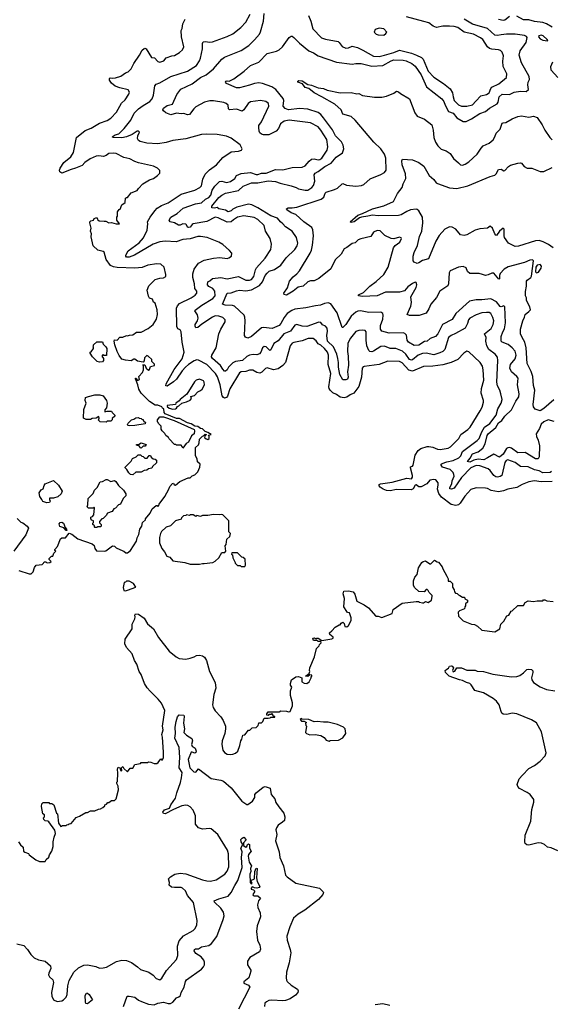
# Model space of a CAD drawing. Extents: x 1863118 to 1989590, y 394482 to 532474.
# Tile 62 of 215: x 1906381 to 1912126, y 451558 to 462200. Entities that reach past the tile are written whole.
import ezdxf

# ---------------------------------------------------------------- set-up
doc = ezdxf.new("R2010")
doc.units = 0

msp = doc.modelspace()

# ---------------------------------------------------------------- linework, layer by layer
at = {"layer": '0CON20XD'}
for points in [[(1907700, 456725), (1907710, 456765), (1907740, 456795), (1907740, 456805), (1907792, 456865), (1907812, 456915), (1907855, 456950), (1907868, 456948), (1907875, 456940), (1907885, 456950), (1907890, 456965), (1907948, 457045), (1907993, 457127), (1908002, 457155), (1908034, 457186), (1908045, 457190), (1908052, 457172), (1908065, 457170), (1908113, 457207), (1908203, 457247), (1908225, 457250), (1908245, 457270), (1908275, 457282), (1908306, 457314), (1908328, 457365), (1908330, 457395), (1908302, 457422), (1908300, 457455), (1908280, 457485), (1908280, 457575), (1908312, 457605), (1908322, 457628), (1908323, 457667), (1908355, 457700), (1908368, 457702), (1908385, 457720), (1908398, 457718), (1908398, 457712), (1908382, 457698), (1908380, 457685), (1908395, 457670), (1908415, 457662), (1908430, 457675), (1908430, 457695), (1908422, 457708), (1908450, 457715), (1908415, 457740), (1908385, 457750), (1908357, 457777), (1908335, 457782), (1908305, 457802), (1908275, 457808), (1908235, 457832), (1908195, 457843), (1908108, 457888), (1908075, 457891), (1907955, 457941), (1907944, 457955), (1907940, 457995), (1907925, 458002), (1907916, 458016), (1907875, 458032), (1907845, 458034), (1907785, 458072), (1907695, 458163), (1907667, 458205), (1907657, 458255), (1907633, 458317), (1907632, 458325), (1907640, 458325), (1907655, 458302), (1907675, 458310), (1907668, 458342), (1907710, 458385), (1907720, 458415), (1907720, 458455), (1907712, 458468), (1907735, 458470), (1907748, 458435), (1907775, 458412), (1907785, 458420), (1907795, 458450), (1907838, 458462), (1907838, 458478), (1907810, 458505), (1907808, 458528), (1907770, 458565), (1907755, 458570), (1907730, 458545), (1907727, 458513), (1907715, 458500), (1907655, 458510), (1907625, 458530), (1907615, 458530), (1907585, 458512), (1907525, 458520), (1907485, 458532), (1907455, 458572), (1907435, 458612), (1907408, 458685), (1907403, 458725), (1907405, 458740), (1907435, 458738), (1907465, 458768), (1907495, 458770), (1907535, 458788), (1907545, 458782), (1907568, 458792), (1907605, 458793), (1907645, 458822), (1907695, 458822), (1907769, 458861), (1907823, 458907), (1907860, 458965), (1907870, 459015), (1907867, 459065), (1907847, 459135), (1907827, 459147), (1907818, 459178), (1907785, 459192), (1907772, 459212), (1907760, 459275), (1907778, 459325), (1907845, 459392), (1907894, 459406), (1907935, 459410), (1907960, 459425), (1907962, 459445), (1907944, 459524), (1907908, 459558), (1907865, 459563), (1907765, 459546), (1907705, 459522), (1907625, 459513), (1907435, 459522), (1907395, 459529), (1907364, 459544), (1907317, 459607), (1907295, 459687), (1907285, 459696), (1907225, 459708), (1907176, 459756), (1907152, 459852), (1907157, 459885), (1907148, 459915), (1907152, 459945), (1907138, 460005), (1907140, 460015), (1907150, 460025), (1907180, 460035), (1907185, 460050), (1907205, 460060), (1907218, 460058), (1907222, 460042), (1907240, 460025), (1907295, 460022), (1907312, 460022), (1907345, 460004), (1907375, 460008), (1907425, 459992), (1907460, 459995), (1907430, 460035), (1907430, 460065), (1907440, 460075), (1907440, 460125), (1907455, 460150), (1907468, 460152), (1907485, 460200), (1907520, 460225), (1907525, 460270), (1907535, 460280), (1907545, 460280), (1907585, 460328), (1907650, 460355), (1907664, 460376), (1907712, 460425), (1907785, 460470), (1907828, 460485), (1907872, 460515), (1907897, 460543), (1907895, 460570), (1907872, 460595), (1907827, 460617), (1907665, 460652), (1907625, 460666), (1907570, 460695), (1907505, 460710), (1907425, 460754), (1907395, 460758), (1907345, 460752), (1907315, 460731), (1907288, 460722), (1907235, 460730), (1907208, 460725), (1907144, 460696), (1907084, 460656), (1907055, 460623), (1906985, 460594), (1906938, 460582), (1906835, 460542), (1906814, 460554), (1906810, 460575), (1906817, 460595), (1906860, 460655), (1906934, 460716), (1906964, 460765), (1906995, 460926), (1907087, 461003), (1907155, 461028), (1907245, 461080), (1907325, 461111), (1907365, 461135), (1907428, 461202), (1907483, 461297), (1907522, 461335), (1907561, 461395), (1907568, 461418), (1907555, 461443), (1907465, 461462), (1907413, 461483), (1907374, 461514), (1907353, 461547), (1907352, 461565), (1907358, 461572), (1907385, 461567), (1907415, 461571), (1907475, 461591), (1907526, 461624), (1907555, 461636), (1907585, 461669), (1907615, 461726), (1907676, 461815), (1907705, 461872), (1907725, 461890), (1907735, 461892), (1907747, 461885), (1907805, 461790), (1907837, 461787), (1907875, 461748), (1907895, 461741), (1907940, 461755), (1907965, 461788), (1908025, 461810), (1908055, 461814), (1908110, 461845), (1908142, 461875), (1908156, 461905), (1908130, 462015), (1908126, 462084), (1908136, 462105), (1908144, 462156), (1908170, 462205)], [(1908902, 458412), (1908865, 458411), (1908825, 458397), (1908775, 458394), (1908755, 458383), (1908651, 458209), (1908628, 458132), (1908615, 458115), (1908595, 458110), (1908584, 458115), (1908571, 458135), (1908549, 458255), (1908519, 458339), (1908496, 458376), (1908402, 458472), (1908315, 458520), (1908295, 458522), (1908265, 458512), (1908206, 458474), (1908172, 458445), (1908136, 458405), (1908076, 458315), (1908045, 458285), (1907975, 458239), (1907962, 458242), (1907965, 458265), (1908052, 458418), (1908137, 458533), (1908160, 458605), (1908137, 458715), (1908128, 458828), (1908117, 458847), (1908090, 458860), (1908079, 458885), (1908077, 459083), (1908085, 459106), (1908109, 459131), (1908236, 459194), (1908277, 459223), (1908294, 459245), (1908294, 459265), (1908275, 459295), (1908271, 459345), (1908251, 459415), (1908251, 459455), (1908266, 459505), (1908315, 459570), (1908375, 459601), (1908475, 459623), (1908545, 459628), (1908625, 459620), (1908642, 459625), (1908669, 459645), (1908673, 459675), (1908650, 459705), (1908575, 459771), (1908532, 459795), (1908406, 459846), (1908335, 459856), (1908305, 459856), (1908225, 459832), (1908145, 459825), (1908071, 459799), (1907955, 459805), (1907895, 459798), (1907825, 459775), (1907621, 459655), (1907565, 459633), (1907535, 459633), (1907527, 459645), (1907528, 459655), (1907555, 459703), (1907672, 459788), (1907718, 459842), (1907758, 459925), (1907765, 459995), (1907764, 460015), (1907793, 460067), (1907841, 460135), (1907868, 460162), (1907915, 460190), (1907985, 460220), (1908125, 460313), (1908275, 460358), (1908327, 460385), (1908345, 460405), (1908360, 460475), (1908385, 460532), (1908432, 460578), (1908509, 460631), (1908575, 460712), (1908665, 460771), (1908745, 460780), (1908779, 460791), (1908784, 460805), (1908765, 460849), (1908665, 460919), (1908615, 460940), (1908515, 460960), (1908405, 460964), (1908345, 460959), (1908175, 460912), (1908035, 460893), (1907965, 460873), (1907875, 460860), (1907755, 460866), (1907682, 460882), (1907666, 460896), (1907656, 460916), (1907657, 460945), (1907677, 460985), (1907666, 460996), (1907652, 460995), (1907595, 460959), (1907535, 460935), (1907485, 460922), (1907390, 460925), (1907381, 460935), (1907414, 460955), (1907452, 460968), (1907512, 461025), (1907581, 461115), (1907619, 461191), (1907664, 461236), (1907716, 461274), (1907788, 461315), (1907812, 461345), (1907827, 461385), (1907843, 461485), (1907855, 461502), (1907895, 461516), (1908015, 461585), (1908195, 461642), (1908292, 461705), (1908325, 461755), (1908336, 461785), (1908355, 461885), (1908358, 461942), (1908365, 461959), (1908385, 461966), (1908435, 461958), (1908465, 461961), (1908625, 462018), (1908685, 462048), (1908770, 462115), (1908825, 462174), (1908872, 462258)], [(1909352, 461108), (1909295, 461115), (1909239, 461105), (1909201, 461075), (1909177, 461023), (1909152, 460995), (1909075, 460954), (1909015, 460954), (1908993, 460963), (1908978, 460978), (1908968, 460995), (1908964, 461035), (1908966, 461055), (1908996, 461095), (1909072, 461265), (1909069, 461295), (1909041, 461315), (1908985, 461325), (1908875, 461312), (1908849, 461295), (1908805, 461224), (1908785, 461212), (1908725, 461233), (1908648, 461225), (1908637, 461235), (1908634, 461275), (1908614, 461295), (1908588, 461305), (1908475, 461324), (1908435, 461323), (1908380, 461310), (1908285, 461258), (1908262, 461238), (1908215, 461175), (1908195, 461173), (1908155, 461186), (1908125, 461182), (1908075, 461190), (1908015, 461172), (1907962, 461195), (1907934, 461215), (1907928, 461225), (1907936, 461245), (1907975, 461274), (1908033, 461287), (1908078, 461392), (1908121, 461449), (1908245, 461508), (1908336, 461574), (1908397, 461603), (1908475, 461669), (1908565, 461774), (1908595, 461796), (1908775, 461866), (1908859, 461921), (1908919, 461981), (1908972, 462045), (1908983, 462067), (1909017, 462185), (1909024, 462266)], [(1912158, 457858), (1912092, 457875), (1912044, 457855), (1912015, 457829), (1911997, 457783), (1911964, 457724), (1911965, 457695), (1911985, 457655), (1911998, 457595), (1911995, 457475), (1911985, 457455), (1911955, 457453), (1911845, 457522), (1911765, 457518), (1911695, 457570), (1911675, 457577), (1911655, 457574), (1911642, 457565), (1911605, 457505), (1911565, 457470), (1911505, 457504), (1911435, 457465), (1911396, 457444), (1911335, 457451), (1911289, 457441), (1911245, 457419), (1911221, 457425), (1911250, 457460), (1911275, 457508), (1911335, 457531), (1911385, 457568), (1911413, 457617), (1911434, 457705), (1911445, 457725), (1911526, 457794), (1911555, 457841), (1911591, 457869), (1911625, 457915), (1911695, 457985), (1911742, 458078), (1911776, 458125), (1911779, 458155), (1911761, 458255), (1911768, 458325), (1911755, 458345), (1911695, 458393), (1911677, 458435), (1911684, 458475), (1911736, 458535), (1911748, 458575), (1911735, 458617), (1911705, 458655), (1911659, 458689), (1911594, 458714), (1911584, 458725), (1911585, 458775), (1911601, 458825), (1911620, 458860), (1911631, 458925), (1911625, 459098), (1911615, 459106), (1911585, 459095), (1911575, 459099), (1911535, 459151), (1911472, 459182), (1911375, 459171), (1911315, 459173), (1911242, 459158), (1911096, 459024), (1911055, 458961), (1910950, 458905), (1910901, 458805), (1910876, 458775), (1910816, 458754), (1910785, 458724), (1910755, 458721), (1910695, 458683), (1910645, 458679), (1910582, 458715), (1910568, 458738), (1910561, 458791), (1910545, 458809), (1910524, 458814), (1910375, 458812), (1910295, 458834), (1910280, 458855), (1910279, 458895), (1910305, 458965), (1910310, 459005), (1910305, 459025), (1910285, 459038), (1910155, 459037), (1910065, 459054), (1910035, 459050), (1910015, 459040), (1909962, 458995), (1909905, 458904), (1909875, 458874), (1909865, 458874), (1909813, 459033), (1909745, 459130), (1909715, 459138), (1909675, 459131), (1909632, 459115), (1909577, 459107), (1909475, 459085), (1909355, 459070), (1909322, 459058), (1909271, 459025), (1909240, 458980), (1909205, 458915), (1909185, 458896), (1909108, 458862), (1909015, 458872), (1908995, 458868), (1908885, 458776), (1908845, 458757), (1908820, 458770), (1908812, 458785), (1908819, 458945), (1908815, 458985), (1908806, 459006), (1908704, 459104), (1908680, 459110), (1908603, 459113), (1908574, 459125), (1908625, 459244), (1908665, 459249), (1908725, 459271), (1908755, 459275), (1908825, 459270), (1908885, 459279), (1908973, 459327), (1909004, 459365), (1909035, 459435), (1909055, 459460), (1909078, 459482), (1909135, 459500), (1909203, 459547), (1909262, 459625), (1909355, 459715), (1909380, 459755), (1909386, 459785), (1909373, 459845), (1909325, 459916), (1909255, 459961), (1909225, 459995), (1909198, 460015), (1909166, 460055), (1909095, 460080), (1908955, 460167), (1908889, 460199), (1908855, 460207), (1908727, 460173), (1908685, 460152), (1908665, 460133), (1908635, 460122), (1908605, 460140), (1908535, 460156), (1908515, 460170), (1908485, 460162), (1908456, 460166), (1908456, 460185), (1908535, 460279), (1908565, 460304), (1908605, 460325), (1908745, 460354), (1908795, 460400), (1908885, 460436), (1908955, 460437), (1909065, 460460), (1909145, 460452), (1909195, 460433), (1909315, 460405), (1909368, 460388), (1909395, 460372), (1909465, 460357), (1909495, 460358), (1909538, 460385), (1909555, 460407), (1909571, 460455), (1909564, 460525), (1909575, 460540), (1909605, 460558), (1909680, 460615), (1909749, 460651), (1909801, 460715), (1909868, 460762), (1909883, 460805), (1909877, 460845), (1909859, 460879), (1909795, 460945), (1909761, 461011), (1909665, 461139), (1909636, 461175), (1909607, 461197), (1909496, 461234), (1909405, 461241), (1909285, 461227), (1909250, 461240), (1909229, 461265), (1909235, 461325), (1909230, 461350), (1909148, 461445), (1909105, 461475), (1909005, 461510), (1908965, 461517), (1908919, 461511), (1908865, 461493), (1908755, 461463), (1908725, 461465), (1908615, 461511), (1908607, 461525), (1908612, 461535), (1908625, 461540), (1908645, 461536), (1908695, 461561), (1908806, 461644), (1908875, 461705), (1908965, 461740), (1909057, 461835), (1909155, 461860), (1909186, 461875), (1909220, 461905), (1909295, 462007), (1909315, 462021), (1909325, 462021), (1909345, 462008), (1909406, 461945), (1909505, 461864), (1909555, 461842), (1909608, 461808), (1909805, 461741), (1909975, 461720), (1910015, 461727), (1910070, 461725), (1910185, 461696), (1910304, 461706), (1910395, 461756), (1910425, 461767), (1910525, 461764), (1910556, 461756), (1910620, 461725), (1910655, 461698), (1910719, 461605), (1910776, 461476), (1910945, 461346), (1910965, 461316), (1910979, 461275), (1911015, 461208), (1911065, 461191), (1911105, 461138), (1911175, 461101), (1911205, 461101), (1911265, 461128), (1911355, 461187), (1911415, 461206), (1911457, 461245), (1911540, 461290), (1911553, 461307), (1911562, 461368), (1911594, 461395), (1911675, 461391), (1911725, 461417), (1911795, 461428), (1911855, 461424), (1911878, 461445), (1911872, 461495), (1911875, 461525), (1911889, 461555), (1911886, 461585), (1911803, 461735), (1911778, 461815), (1911789, 461865), (1911853, 461955), (1911866, 462006), (1911859, 462019), (1911835, 462029), (1911737, 462043), (1911642, 462042), (1911585, 462035), (1911545, 462028), (1911515, 462031), (1911436, 462106), (1911273, 462153), (1911185, 462205)], [(1909501, 462245), (1909527, 462185), (1909550, 462100), (1909644, 462004), (1909685, 461989), (1909823, 461963), (1909835, 461954), (1909865, 461909), (1909905, 461894), (1909935, 461895), (1909975, 461915), (1910032, 461898), (1910091, 461871), (1910205, 461804), (1910265, 461803), (1910325, 461815), (1910425, 461845), (1910485, 461872), (1910615, 461839), (1910668, 461818), (1910722, 461792), (1910742, 461772), (1910794, 461645), (1910855, 461580), (1910961, 461511), (1911032, 461452), (1911059, 461409), (1911065, 461365), (1911078, 461328), (1911125, 461281), (1911155, 461264), (1911215, 461265), (1911275, 461281), (1911312, 461318), (1911365, 461378), (1911425, 461391), (1911445, 461401), (1911455, 461411), (1911471, 461455), (1911485, 461470), (1911558, 461505), (1911641, 461575), (1911645, 461615), (1911605, 461695), (1911602, 461752), (1911608, 461808), (1911595, 461849), (1911577, 461867), (1911555, 461875), (1911485, 461881), (1911460, 461890), (1911438, 461908), (1911385, 461987), (1911361, 462005), (1911285, 462042), (1911185, 462065), (1911116, 462115), (1911075, 462128), (1911025, 462131), (1910955, 462131), (1910885, 462117), (1910849, 462129), (1910804, 462165), (1910749, 462181), (1910560, 462230)], [(1911675, 462236), (1911625, 462195), (1911605, 462191), (1911555, 462203)], [(1912135, 462119), (1912075, 462155), (1912035, 462169), (1911945, 462182), (1911885, 462199), (1911825, 462200), (1911755, 462237)], [(1910315, 462034), (1910339, 462051), (1910348, 462065), (1910315, 462102), (1910265, 462110), (1910222, 462095), (1910212, 462065), (1910232, 462045), (1910255, 462036), (1910315, 462034)], [(1912085, 461970), (1912090, 461975), (1912082, 461985), (1912037, 462025), (1912015, 462034), (1911990, 462025), (1911987, 462015), (1912005, 461994), (1912035, 461980), (1912085, 461970)], [(1912197, 461575), (1912123, 461653), (1912120, 461695), (1912141, 461745)], [(1912155, 458091), (1912045, 457997), (1912005, 457974), (1911951, 457991), (1911934, 458014), (1911931, 458041), (1911949, 458195), (1911935, 458245), (1911926, 458345), (1911907, 458397), (1911864, 458485), (1911855, 458655), (1911841, 458715), (1911810, 458765), (1911794, 458805), (1911793, 458855), (1911819, 458945), (1911838, 458985), (1911842, 459015), (1911885, 459045), (1911901, 459065), (1911896, 459095), (1911858, 459165), (1911857, 459195), (1911847, 459215), (1911846, 459264), (1911859, 459321), (1911859, 459375), (1911865, 459386), (1911905, 459414), (1911911, 459429), (1911934, 459595), (1911924, 459604), (1911895, 459601), (1911835, 459576), (1911660, 459530), (1911616, 459504), (1911575, 459457), (1911566, 459435), (1911565, 459399), (1911558, 459395), (1911505, 459459), (1911485, 459460), (1911445, 459442), (1911415, 459436), (1911382, 459445), (1911345, 459457), (1911246, 459456), (1911219, 459479), (1911205, 459518), (1911175, 459534), (1911125, 459526), (1911035, 459486), (1911023, 459465), (1911015, 459345), (1911008, 459325), (1910922, 459265), (1910885, 459196), (1910823, 459127), (1910803, 459075), (1910775, 459028), (1910698, 459002), (1910593, 459003), (1910568, 459015), (1910610, 459105), (1910616, 459144), (1910608, 459205), (1910665, 459305), (1910672, 459335), (1910665, 459358), (1910655, 459362), (1910625, 459350), (1910576, 459314), (1910539, 459271), (1910484, 459256), (1910335, 459255), (1910245, 459215), (1910087, 459207), (1910043, 459215), (1910044, 459225), (1910097, 459253), (1910165, 459321), (1910235, 459371), (1910315, 459445), (1910363, 459525), (1910421, 459735), (1910439, 459761), (1910489, 459795), (1910507, 459835), (1910503, 459843), (1910485, 459850), (1910425, 459831), (1910395, 459834), (1910329, 459869), (1910277, 459917), (1910245, 459923), (1910206, 459904), (1910177, 459855), (1910068, 459832), (1910039, 459821), (1910005, 459790), (1909975, 459782), (1909915, 459737), (1909887, 459723), (1909855, 459666), (1909789, 459605), (1909742, 459508), (1909615, 459403), (1909565, 459378), (1909525, 459376), (1909495, 459365), (1909445, 459321), (1909391, 459309), (1909335, 459266), (1909265, 459224), (1909239, 459229), (1909234, 459245), (1909277, 459303), (1909296, 459375), (1909335, 459422), (1909376, 459454), (1909405, 459485), (1909519, 459675), (1909535, 459709), (1909546, 459764), (1909555, 459865), (1909548, 459928), (1909537, 459955), (1909451, 460015), (1909364, 460094), (1909315, 460112), (1909269, 460145), (1909263, 460157), (1909282, 460165), (1909325, 460165), (1909375, 460174), (1909640, 460260), (1909668, 460282), (1909684, 460325), (1909694, 460336), (1909785, 460363), (1909815, 460378), (1909865, 460426), (1909875, 460428), (1909912, 460412), (1910015, 460401), (1910075, 460408), (1910100, 460420), (1910170, 460480), (1910285, 460526), (1910325, 460548), (1910342, 460575), (1910338, 460705), (1910325, 460745), (1910285, 460805), (1910209, 460875), (1910006, 461115), (1909962, 461152), (1909875, 461179), (1909855, 461225), (1909787, 461287), (1909648, 461368), (1909565, 461408), (1909505, 461456), (1909465, 461468), (1909436, 461506), (1909388, 461525), (1909388, 461535), (1909397, 461543), (1909435, 461539), (1909495, 461499), (1909535, 461494), (1909605, 461464), (1909666, 461456), (1909705, 461439), (1909845, 461410), (1909962, 461412), (1910025, 461399), (1910045, 461401), (1910085, 461382), (1910215, 461361), (1910295, 461364), (1910347, 461373), (1910424, 461406), (1910455, 461427), (1910475, 461421), (1910495, 461402), (1910593, 461345), (1910653, 461193), (1910676, 461156), (1910757, 461125), (1910834, 461065), (1910851, 461005), (1910858, 460925), (1910875, 460875), (1910901, 460835), (1910935, 460802), (1910991, 460781), (1911035, 460754), (1911071, 460701), (1911124, 460654), (1911145, 460632), (1911165, 460629), (1911195, 460639), (1911236, 460665), (1911326, 460745), (1911368, 460812), (1911390, 460835), (1911455, 460866), (1911498, 460902), (1911517, 460933), (1911531, 460975), (1911573, 461015), (1911595, 461080), (1911605, 461086), (1911635, 461088), (1911702, 461128), (1911765, 461152), (1911805, 461162), (1911885, 461148), (1911935, 461158), (1911972, 461142), (1912028, 461065), (1912057, 461007), (1912111, 460925), (1912135, 460903)], [(1912128, 457315), (1912115, 457306), (1912035, 457304), (1911995, 457324), (1911945, 457335), (1911875, 457369), (1911795, 457372), (1911736, 457415), (1911655, 457442), (1911639, 457435), (1911623, 457415), (1911590, 457275), (1911575, 457262), (1911545, 457254), (1911525, 457259), (1911505, 457275), (1911465, 457329), (1911444, 457344), (1911355, 457379), (1911315, 457381), (1911255, 457356), (1911155, 457251), (1911075, 457135), (1911046, 457126), (1911031, 457131), (1911028, 457145), (1911052, 457185), (1911056, 457215), (1911075, 457265), (1911074, 457285), (1911065, 457306), (1911035, 457337), (1910949, 457365), (1910935, 457385), (1910936, 457395), (1910946, 457405), (1910997, 457423), (1911067, 457435), (1911127, 457465), (1911150, 457485), (1911166, 457534), (1911325, 457652), (1911346, 457675), (1911374, 457746), (1911406, 457795), (1911463, 457835), (1911529, 457925), (1911550, 457995), (1911586, 458055), (1911594, 458094), (1911582, 458155), (1911570, 458195), (1911543, 458243), (1911536, 458284), (1911549, 458515), (1911543, 458553), (1911521, 458585), (1911451, 458635), (1911428, 458675), (1911419, 458725), (1911421, 458765), (1911406, 458805), (1911475, 458864), (1911499, 458905), (1911505, 458945), (1911495, 458983), (1911473, 459023), (1911455, 459034), (1911426, 459036), (1911375, 459030), (1911315, 459011), (1911244, 458975), (1911233, 458957), (1911222, 458915), (1911194, 458865), (1911092, 458808), (1911045, 458788), (1911017, 458765), (1910975, 458635), (1910954, 458615), (1910921, 458599), (1910855, 458579), (1910775, 458596), (1910733, 458593), (1910686, 458575), (1910625, 458522), (1910615, 458519), (1910595, 458529), (1910555, 458584), (1910517, 458617), (1910445, 458645), (1910385, 458647), (1910325, 458673), (1910285, 458669), (1910205, 458617), (1910185, 458610), (1910165, 458612), (1910154, 458624), (1910132, 458675), (1910125, 458735), (1910124, 458825), (1910115, 458839), (1910085, 458845), (1910045, 458842), (1910015, 458829), (1909955, 458757), (1909926, 458705), (1909924, 458615), (1909931, 458565), (1909933, 458465), (1909923, 458395), (1909931, 458335), (1909922, 458315), (1909905, 458306), (1909875, 458308), (1909841, 458365), (1909828, 458445), (1909828, 458495), (1909818, 458538), (1909808, 458585), (1909771, 458665), (1909709, 458725), (1909700, 458785), (1909709, 458835), (1909705, 458865), (1909685, 458889), (1909655, 458903), (1909635, 458926), (1909615, 458931), (1909485, 458885), (1909435, 458888), (1909375, 458904), (1909355, 458900), (1909308, 458835), (1909235, 458803), (1909175, 458729), (1909129, 458701), (1909095, 458632), (1909086, 458624), (1909045, 458663), (1909025, 458667), (1909006, 458654), (1908987, 458605), (1908972, 458588), (1908945, 458579), (1908905, 458581), (1908865, 458575), (1908835, 458559), (1908788, 458515), (1908715, 458507), (1908685, 458492), (1908665, 458474), (1908638, 458445), (1908624, 458415), (1908605, 458401), (1908595, 458403), (1908575, 458422), (1908551, 458461), (1908465, 458537), (1908453, 458555), (1908459, 458575), (1908506, 458654), (1908534, 458805), (1908554, 458855), (1908601, 458935), (1908602, 458955), (1908596, 458965), (1908575, 458980), (1908535, 458995), (1908495, 458998), (1908465, 458985), (1908351, 458909), (1908305, 458872), (1908285, 458871), (1908276, 458886), (1908277, 458905), (1908303, 458945), (1908311, 458975), (1908301, 459011), (1908274, 459055), (1908278, 459062), (1908348, 459115), (1908469, 459185), (1908492, 459215), (1908489, 459265), (1908468, 459295), (1908425, 459318), (1908411, 459335), (1908413, 459365), (1908435, 459376), (1908465, 459403), (1908555, 459415), (1908625, 459398), (1908745, 459425), (1908825, 459385), (1908865, 459385), (1908885, 459393), (1908911, 459425), (1908929, 459495), (1908941, 459519), (1909035, 459624), (1909095, 459718), (1909101, 459775), (1909088, 459835), (1909037, 459915), (1909025, 459975), (1908955, 460041), (1908915, 460062), (1908805, 460080), (1908735, 460066), (1908693, 460037), (1908665, 460016), (1908625, 460013), (1908525, 460060), (1908495, 460065), (1908405, 460020), (1908257, 459993), (1908245, 459986), (1908225, 459958), (1908205, 459954), (1908195, 459958), (1908184, 459984), (1908175, 459991), (1908145, 459993), (1908115, 459978), (1908098, 459978), (1908055, 460003), (1908007, 460017), (1907998, 460035), (1908015, 460064), (1908082, 460105), (1908148, 460162), (1908282, 460208), (1908345, 460222), (1908390, 460260), (1908425, 460279), (1908446, 460305), (1908463, 460357), (1908489, 460401), (1908539, 460451), (1908565, 460456), (1908615, 460439), (1908660, 460450), (1908706, 460485), (1908724, 460515), (1908775, 460537), (1908875, 460547), (1908935, 460528), (1908955, 460528), (1908995, 460541), (1909045, 460543), (1909145, 460580), (1909225, 460579), (1909324, 460604), (1909435, 460606), (1909465, 460622), (1909508, 460672), (1909535, 460691), (1909565, 460695), (1909605, 460685), (1909625, 460689), (1909645, 460703), (1909705, 460789), (1909712, 460825), (1909699, 460905), (1909636, 461005), (1909605, 461041), (1909525, 461084), (1909352, 461108)], [(1912145, 459733), (1912095, 459772), (1912039, 459799), (1911995, 459812), (1911955, 459810), (1911773, 459753), (1911735, 459748), (1911665, 459786), (1911622, 459845), (1911616, 459865), (1911616, 459936), (1911606, 459946), (1911565, 459916), (1911535, 459868), (1911525, 459871), (1911515, 459887), (1911492, 459945), (1911465, 459967), (1911435, 459948), (1911355, 459941), (1911303, 459925), (1911215, 459875), (1911185, 459866), (1911145, 459876), (1911096, 459936), (1911054, 459956), (1911025, 459961), (1910975, 459937), (1910915, 459869), (1910878, 459805), (1910800, 459615), (1910734, 459596), (1910695, 459571), (1910675, 459566), (1910645, 459580), (1910634, 459594), (1910633, 459643), (1910644, 459685), (1910679, 459761), (1910703, 459857), (1910728, 459915), (1910738, 460005), (1910734, 460065), (1910695, 460135), (1910678, 460148), (1910665, 460151), (1910605, 460144), (1910565, 460128), (1910505, 460091), (1910475, 460083), (1910255, 460081), (1910195, 460089), (1910145, 460075), (1910075, 460065), (1910053, 460057), (1909995, 460014), (1909965, 460008), (1909953, 460015), (1910035, 460088), (1910085, 460105), (1910195, 460157), (1910315, 460187), (1910420, 460235), (1910465, 460321), (1910516, 460385), (1910526, 460425), (1910554, 460485), (1910549, 460535), (1910515, 460630), (1910512, 460675), (1910518, 460692), (1910625, 460684), (1910695, 460655), (1910747, 460617), (1910807, 460517), (1910855, 460474), (1910882, 460435), (1910895, 460428), (1911025, 460382), (1911105, 460377), (1911225, 460405), (1911465, 460506), (1911515, 460521), (1911532, 460535), (1911555, 460580), (1911585, 460586), (1911615, 460568), (1911625, 460570), (1911665, 460613), (1911685, 460627), (1911765, 460650), (1911795, 460652), (1911805, 460648), (1911832, 460612), (1911865, 460597), (1911915, 460596), (1912005, 460559), (1912045, 460561), (1912135, 460603)], [(1911965, 459464), (1911987, 459473), (1912017, 459515), (1912021, 459535), (1912005, 459554), (1911975, 459547), (1911958, 459525), (1911956, 459476), (1911965, 459464)], [(1907245, 458500), (1907220, 458505), (1907167, 458557), (1907142, 458595), (1907142, 458608), (1907155, 458610), (1907180, 458645), (1907178, 458658), (1907170, 458665), (1907178, 458672), (1907180, 458685), (1907215, 458720), (1907275, 458720), (1907283, 458693), (1907313, 458663), (1907322, 458645), (1907318, 458572), (1907295, 458570), (1907285, 458580), (1907270, 458565), (1907288, 458538), (1907288, 458515), (1907275, 458503), (1907245, 458500)], [(1912135, 457207), (1912015, 457204), (1911945, 457215), (1911882, 457205), (1911810, 457175), (1911755, 457143), (1911655, 457126), (1911611, 457109), (1911555, 457098), (1911475, 457111), (1911435, 457133), (1911415, 457138), (1911315, 457141), (1911255, 457121), (1911191, 457049), (1911142, 456975), (1911122, 456958), (1911095, 456949), (1911045, 456961), (1910940, 457040), (1910909, 457079), (1910895, 457125), (1910904, 457174), (1910902, 457195), (1910878, 457225), (1910855, 457231), (1910815, 457224), (1910782, 457185), (1910719, 457151), (1910695, 457150), (1910665, 457171), (1910655, 457170), (1910632, 457128), (1910612, 457118), (1910455, 457121), (1910385, 457109), (1910345, 457112), (1910311, 457125), (1910275, 457149), (1910265, 457162), (1910266, 457175), (1910281, 457185), (1910407, 457203), (1910565, 457245), (1910615, 457236), (1910625, 457255), (1910627, 457275), (1910604, 457355), (1910605, 457368), (1910625, 457374), (1910635, 457387), (1910655, 457495), (1910689, 457545), (1910715, 457564), (1910785, 457587), (1910803, 457587), (1910845, 457578), (1910895, 457557), (1910925, 457554), (1911012, 457568), (1911037, 457583), (1911128, 457675), (1911150, 457715), (1911225, 457770), (1911249, 457795), (1911359, 457971), (1911378, 458012), (1911392, 458065), (1911392, 458085), (1911369, 458165), (1911372, 458215), (1911396, 458305), (1911390, 458415), (1911381, 458455), (1911358, 458495), (1911292, 458555), (1911235, 458611), (1911215, 458618), (1911181, 458595), (1911115, 458529), (1911045, 458495), (1910955, 458471), (1910845, 458455), (1910745, 458452), (1910625, 458400), (1910585, 458411), (1910515, 458490), (1910485, 458505), (1910361, 458509), (1910265, 458473), (1910105, 458453), (1910092, 458448), (1910084, 458435), (1910076, 458335), (1910045, 458235), (1909994, 458165), (1909952, 458145), (1909915, 458119), (1909888, 458112), (1909845, 458122), (1909805, 458149), (1909765, 458166), (1909736, 458195), (1909724, 458215), (1909723, 458233), (1909743, 458375), (1909716, 458475), (1909719, 458575), (1909706, 458605), (1909675, 458645), (1909634, 458684), (1909605, 458697), (1909585, 458729), (1909553, 458753), (1909497, 458753), (1909435, 458729), (1909345, 458712), (1909325, 458703), (1909305, 458675), (1909254, 458496), (1909226, 458464), (1909175, 458426), (1909125, 458415), (1909055, 458439), (1909039, 458431), (1908999, 458391), (1908975, 458380), (1908945, 458386), (1908902, 458412)], [(1908035, 457991), (1908065, 457993), (1908075, 458000), (1908085, 458020), (1908100, 458025), (1908133, 458057), (1908185, 458068), (1908223, 458087), (1908238, 458105), (1908232, 458128), (1908271, 458139), (1908305, 458178), (1908335, 458192), (1908352, 458208), (1908380, 458255), (1908376, 458284), (1908367, 458297), (1908326, 458316), (1908290, 458305), (1908272, 458285), (1908189, 458151), (1908114, 458096), (1908105, 458080), (1908070, 458055), (1908065, 458040), (1907975, 458030), (1907975, 458020), (1907995, 458003), (1908035, 457991)], [(1907315, 457850), (1907250, 457855), (1907233, 457873), (1907240, 457895), (1907235, 457910), (1907207, 457893), (1907165, 457888), (1907145, 457878), (1907098, 457878), (1907070, 457895), (1907074, 457986), (1907098, 458055), (1907088, 458085), (1907092, 458115), (1907125, 458129), (1907194, 458144), (1907246, 458146), (1907282, 458135), (1907320, 458085), (1907328, 458055), (1907320, 458005), (1907302, 457985), (1907302, 457962), (1907325, 457970), (1907375, 457970), (1907380, 457955), (1907410, 457925), (1907410, 457915), (1907382, 457888), (1907380, 457875), (1907365, 457860), (1907325, 457860), (1907315, 457850)], [(1907565, 457810), (1907550, 457815), (1907548, 457825), (1907555, 457840), (1907590, 457875), (1907615, 457882), (1907635, 457898), (1907665, 457900), (1907673, 457893), (1907695, 457890), (1907705, 457880), (1907715, 457880), (1907720, 457865), (1907740, 457845), (1907737, 457833), (1907625, 457814), (1907565, 457810)], [(1908145, 457570), (1908138, 457588), (1908125, 457600), (1908075, 457600), (1908068, 457608), (1908055, 457610), (1907995, 457670), (1907990, 457685), (1907962, 457705), (1907949, 457729), (1907922, 457755), (1907910, 457775), (1907910, 457805), (1907880, 457835), (1907878, 457848), (1907870, 457855), (1907870, 457875), (1907894, 457906), (1907935, 457909), (1908049, 457869), (1908265, 457770), (1908272, 457755), (1908268, 457725), (1908239, 457701), (1908206, 457634), (1908182, 457618), (1908145, 457570)], [(1907695, 457570), (1907682, 457572), (1907675, 457590), (1907642, 457602), (1907642, 457608), (1907665, 457610), (1907695, 457628), (1907748, 457608), (1907738, 457592), (1907715, 457590), (1907695, 457570)], [(1907605, 457282), (1907580, 457285), (1907561, 457301), (1907539, 457339), (1907520, 457355), (1907520, 457365), (1907585, 457430), (1907602, 457458), (1907640, 457475), (1907662, 457498), (1907688, 457498), (1907702, 457482), (1907715, 457480), (1907735, 457460), (1907758, 457462), (1907782, 457488), (1907795, 457490), (1907802, 457472), (1907822, 457452), (1907845, 457450), (1907858, 457438), (1907858, 457412), (1907815, 457370), (1907808, 457352), (1907773, 457347), (1907757, 457333), (1907725, 457328), (1907695, 457308), (1907635, 457310), (1907605, 457282)], [(1906675, 456978), (1906631, 456991), (1906622, 457015), (1906598, 457048), (1906592, 457085), (1906612, 457118), (1906635, 457130), (1906644, 457166), (1906655, 457182), (1906745, 457218), (1906799, 457169), (1906840, 457105), (1906828, 457075), (1906795, 457042), (1906745, 457028), (1906703, 457027), (1906702, 457015), (1906712, 456995), (1906705, 456983), (1906675, 456978)], [(1907195, 456710), (1907190, 456715), (1907188, 456728), (1907170, 456745), (1907172, 456758), (1907180, 456765), (1907180, 456785), (1907162, 456792), (1907150, 456805), (1907150, 456825), (1907168, 456832), (1907182, 456848), (1907190, 456925), (1907185, 456930), (1907175, 456920), (1907125, 456920), (1907110, 456935), (1907118, 456955), (1907122, 457025), (1907175, 457080), (1907190, 457115), (1907218, 457145), (1907250, 457205), (1907275, 457208), (1907315, 457232), (1907325, 457232), (1907365, 457210), (1907405, 457218), (1907419, 457209), (1907448, 457165), (1907502, 457115), (1907528, 457075), (1907530, 457055), (1907500, 457025), (1907470, 456965), (1907450, 456955), (1907415, 456920), (1907400, 456915), (1907380, 456885), (1907330, 456865), (1907315, 456840), (1907285, 456810), (1907270, 456805), (1907242, 456778), (1907242, 456762), (1907260, 456745), (1907260, 456725), (1907255, 456720), (1907225, 456720), (1907215, 456712), (1907195, 456710)], [(1906355, 456810), (1906395, 456770), (1906415, 456762), (1906462, 456725), (1906477, 456705), (1906448, 456632), (1906317, 456455)], [(1906890, 456680), (1906885, 456680), (1906858, 456708), (1906814, 456724), (1906808, 456752), (1906820, 456765), (1906835, 456768), (1906855, 456758), (1906872, 456712), (1906888, 456695), (1906890, 456680)], [(1908325, 456314), (1908355, 456323), (1908375, 456321), (1908470, 456335), (1908495, 456348), (1908532, 456385), (1908565, 456440), (1908597, 456443), (1908610, 456455), (1908600, 456515), (1908612, 456528), (1908620, 456585), (1908652, 456615), (1908660, 456645), (1908640, 456665), (1908640, 456785), (1908577, 456847), (1908565, 456852), (1908545, 456848), (1908475, 456852), (1908415, 456840), (1908355, 456840), (1908335, 456832), (1908295, 456840), (1908285, 456830), (1908255, 456850), (1908225, 456850), (1908215, 456840), (1908185, 456850), (1908175, 456840), (1908152, 456838), (1908130, 456815), (1908127, 456803), (1908065, 456782), (1908011, 456729), (1907964, 456716), (1907915, 456668), (1907904, 456646), (1907893, 456605), (1907892, 456545), (1907918, 456485), (1907945, 456450), (1907971, 456401), (1908005, 456390), (1908035, 456352), (1908165, 456333), (1908225, 456316), (1908325, 456314)], [(1906373, 456247), (1906485, 456210), (1906505, 456212), (1906527, 456233), (1906541, 456279), (1906560, 456305), (1906625, 456310), (1906640, 456325), (1906645, 456340), (1906665, 456340), (1906672, 456332), (1906685, 456330), (1906707, 456333), (1906720, 456345), (1906700, 456365), (1906700, 456375), (1906725, 456400), (1906738, 456402), (1906750, 456435), (1906770, 456455), (1906762, 456462), (1906760, 456475), (1906790, 456505), (1906822, 456588), (1906835, 456600), (1906875, 456600), (1906915, 456650), (1906945, 456638), (1907009, 456589), (1907166, 456535), (1907185, 456516), (1907193, 456483), (1907211, 456461), (1907295, 456454), (1907312, 456458), (1907385, 456512), (1907405, 456508), (1907425, 456490), (1907495, 456458), (1907507, 456457), (1907528, 456438), (1907545, 456438), (1907578, 456462), (1907643, 456565), (1907650, 456600), (1907670, 456635), (1907678, 456695), (1907700, 456725)], [(1908815, 456290), (1908822, 456305), (1908818, 456368), (1908798, 456388), (1908782, 456392), (1908735, 456438), (1908672, 456438), (1908670, 456425), (1908680, 456415), (1908683, 456383), (1908710, 456335), (1908710, 456325), (1908735, 456300), (1908765, 456300), (1908775, 456290), (1908815, 456290)], [(1907791, 454941), (1907758, 454978), (1907729, 455025), (1907693, 455123), (1907672, 455155), (1907646, 455235), (1907623, 455273), (1907595, 455346), (1907535, 455414), (1907517, 455455), (1907522, 455505), (1907596, 455615), (1907595, 455668), (1907626, 455725), (1907630, 455745), (1907626, 455765), (1907633, 455777), (1907666, 455776), (1907725, 455730), (1907762, 455672), (1907826, 455615), (1907882, 455522), (1907996, 455376), (1908073, 455313), (1908105, 455296), (1908175, 455287), (1908225, 455298), (1908265, 455315), (1908292, 455328), (1908325, 455333), (1908355, 455325), (1908380, 455310), (1908399, 455275), (1908433, 455155), (1908493, 455035), (1908501, 454975), (1908481, 454905), (1908464, 454794), (1908472, 454765), (1908495, 454731), (1908556, 454666), (1908581, 454625), (1908604, 454565), (1908606, 454535), (1908599, 454485), (1908570, 454405), (1908564, 454365), (1908577, 454305), (1908595, 454280), (1908622, 454262), (1908655, 454257), (1908685, 454260), (1908715, 454272), (1908737, 454295), (1908762, 454355), (1908770, 454405), (1908782, 454425), (1908794, 454466), (1908815, 454470), (1908855, 454520), (1908868, 454522), (1908893, 454547), (1908935, 454550), (1908958, 454572), (1908965, 454600), (1908995, 454600), (1909010, 454615), (1909025, 454650), (1909065, 454650), (1909087, 454653), (1909095, 454660), (1909138, 454662), (1909138, 454668), (1909122, 454672), (1909120, 454685), (1909105, 454700), (1909098, 454692), (1909075, 454690), (1909065, 454680), (1909052, 454682), (1909052, 454698), (1909065, 454720), (1909185, 454720), (1909205, 454730), (1909265, 454728), (1909285, 454718), (1909305, 454722), (1909328, 454785), (1909328, 454815), (1909308, 454895), (1909309, 454945), (1909322, 454985), (1909308, 455008), (1909306, 455025), (1909320, 455065), (1909364, 455096), (1909395, 455102), (1909430, 455085), (1909432, 455045), (1909455, 455028), (1909485, 455027), (1909508, 455045), (1909530, 455085), (1909530, 455095), (1909540, 455105), (1909540, 455115), (1909515, 455120), (1909495, 455100), (1909470, 455105), (1909510, 455135), (1909518, 455155), (1909512, 455165), (1909518, 455195), (1909567, 455313), (1909588, 455402), (1909618, 455432), (1909622, 455448), (1909640, 455465), (1909635, 455480), (1909605, 455480), (1909595, 455490), (1909555, 455490), (1909550, 455515), (1909565, 455520), (1909585, 455510), (1909593, 455517), (1909607, 455517), (1909645, 455490), (1909755, 455508), (1909768, 455515), (1909768, 455525), (1909732, 455555), (1909728, 455572), (1909756, 455594), (1909790, 455635), (1909835, 455660), (1909845, 455660), (1909854, 455676), (1909875, 455690), (1909888, 455675), (1909895, 455640), (1909915, 455638), (1909935, 455652), (1909962, 455705), (1909963, 455735), (1909945, 455790), (1909925, 455793), (1909915, 455802), (1909884, 455854), (1909893, 455945), (1909876, 455995), (1909885, 456023), (1909935, 456026), (1909985, 456018), (1910002, 455992), (1910025, 455914), (1910105, 455876), (1910150, 455845), (1910230, 455755), (1910255, 455752), (1910295, 455738), (1910405, 455782), (1910418, 455825), (1910515, 455892), (1910665, 455912), (1910692, 455912), (1910703, 455903), (1910735, 455898), (1910745, 455898), (1910765, 455912), (1910795, 455902), (1910830, 455925), (1910840, 455965), (1910840, 455975), (1910805, 456010), (1910795, 456030), (1910785, 456040), (1910775, 456040), (1910752, 456018), (1910695, 456020), (1910651, 456061), (1910638, 456085), (1910638, 456135), (1910652, 456175), (1910676, 456204), (1910690, 456275), (1910727, 456333), (1910740, 456345), (1910765, 456352), (1910815, 456320), (1910825, 456320), (1910865, 456360), (1910892, 456342), (1910908, 456338), (1910947, 456287), (1910953, 456263), (1910997, 456187), (1911010, 456155), (1911012, 456132), (1911035, 456130), (1911060, 456105), (1911060, 456065), (1911078, 456038), (1911080, 456015), (1911092, 456002), (1911108, 455998), (1911122, 455982), (1911138, 455978), (1911165, 455960), (1911188, 455958), (1911192, 455942), (1911220, 455925), (1911220, 455905), (1911200, 455885), (1911200, 455865), (1911190, 455855), (1911188, 455832), (1911135, 455810), (1911120, 455795), (1911122, 455752), (1911172, 455702), (1911265, 455668), (1911295, 455662), (1911330, 455645), (1911375, 455603), (1911517, 455583), (1911570, 455615), (1911580, 455665), (1911615, 455700), (1911644, 455756), (1911666, 455764), (1911694, 455806), (1911705, 455810), (1911765, 455868), (1911825, 455870), (1911845, 455900), (1911875, 455920), (1911935, 455912), (1911975, 455920), (1912035, 455920), (1912042, 455928), (1912055, 455930), (1912078, 455918), (1912145, 455910)], [(1907525, 456027), (1907545, 456033), (1907638, 456065), (1907610, 456105), (1907565, 456130), (1907535, 456130), (1907525, 456120), (1907512, 456118), (1907498, 456062), (1907505, 456032), (1907525, 456027)], [(1912197, 453217), (1912125, 453250), (1912086, 453256), (1912052, 453285), (1912019, 453299), (1911985, 453302), (1911885, 453277), (1911860, 453280), (1911844, 453295), (1911839, 453315), (1911844, 453386), (1911906, 453536), (1911917, 453665), (1911936, 453744), (1911937, 453773), (1911898, 453825), (1911865, 453849), (1911782, 453892), (1911764, 453914), (1911759, 453935), (1911780, 453995), (1911814, 454036), (1911885, 454105), (1911945, 454140), (1912007, 454185), (1912060, 454245), (1912070, 454275), (1912022, 454502), (1911965, 454600), (1911914, 454634), (1911755, 454697), (1911705, 454706), (1911645, 454690), (1911605, 454694), (1911591, 454705), (1911583, 454723), (1911562, 454795), (1911534, 454835), (1911499, 454865), (1911395, 454925), (1911300, 454950), (1911261, 455011), (1911245, 455024), (1911208, 455035), (1911165, 455059), (1911135, 455064), (1911023, 455105), (1910984, 455144), (1910978, 455165), (1910998, 455182), (1911015, 455190), (1911027, 455213), (1911044, 455216), (1911055, 455212), (1911068, 455195), (1911060, 455165), (1911065, 455150), (1911085, 455158), (1911106, 455194), (1911155, 455194), (1911215, 455171), (1911305, 455168), (1911325, 455160), (1911395, 455154), (1911496, 455126), (1911695, 455096), (1911755, 455100), (1911787, 455113), (1911825, 455139), (1911861, 455175), (1911885, 455181), (1911911, 455175), (1911925, 455164), (1911927, 455145), (1911913, 455085), (1911916, 455065), (1911934, 455035), (1912005, 454991), (1912075, 454962), (1912165, 454947)], [(1906368, 453315), (1906391, 453281), (1906418, 453255), (1906424, 453214), (1906435, 453202), (1906475, 453188), (1906484, 453174), (1906555, 453118), (1906595, 453100), (1906655, 453100), (1906667, 453123), (1906695, 453150), (1906702, 453175), (1906728, 453215), (1906742, 453265), (1906743, 453315), (1906752, 453365), (1906769, 453405), (1906761, 453441), (1906695, 453530), (1906685, 453538), (1906655, 453542), (1906642, 453555), (1906640, 453575), (1906650, 453585), (1906650, 453595), (1906648, 453605), (1906630, 453615), (1906618, 453695), (1906620, 453725), (1906635, 453740), (1906695, 453740), (1906705, 453730), (1906727, 453727), (1906750, 453715), (1906780, 453625), (1906790, 453615), (1906800, 453515), (1906825, 453480), (1906838, 453482), (1906845, 453490), (1906885, 453490), (1906892, 453498), (1906905, 453500), (1906915, 453510), (1906938, 453512), (1906992, 453578), (1907028, 453592), (1907095, 453630), (1907115, 453630), (1907145, 453650), (1907195, 453650), (1907233, 453667), (1907255, 453670), (1907280, 453685), (1907300, 453705), (1907300, 453715), (1907318, 453722), (1907335, 453740), (1907345, 453740), (1907375, 453760), (1907405, 453760), (1907425, 453780), (1907450, 453875), (1907447, 453917), (1907430, 453945), (1907432, 453958), (1907440, 453965), (1907442, 454055), (1907438, 454098), (1907445, 454122), (1907462, 454115), (1907472, 454085), (1907485, 454080), (1907482, 454115), (1907495, 454130), (1907508, 454105), (1907545, 454070), (1907575, 454110), (1907605, 454110), (1907625, 454150), (1907685, 454160), (1907695, 454170), (1907765, 454170), (1907775, 454180), (1907797, 454177), (1907835, 454160), (1907865, 454160), (1907879, 454171), (1907905, 454210), (1907912, 454202), (1907925, 454200), (1907936, 454224), (1907937, 454283), (1907925, 454445), (1907918, 454475), (1907931, 454525), (1907923, 454565), (1907949, 454735), (1907912, 454812), (1907877, 454857), (1907791, 454941)], [(1908022, 452825), (1907998, 452845), (1908001, 452875), (1907991, 452915), (1908010, 452935), (1908057, 452963), (1908115, 452976), (1908175, 452969), (1908355, 452903), (1908405, 452891), (1908445, 452890), (1908506, 452904), (1908597, 452965), (1908625, 452996), (1908642, 453045), (1908638, 453185), (1908627, 453225), (1908523, 453393), (1908452, 453455), (1908435, 453459), (1908355, 453450), (1908315, 453466), (1908282, 453505), (1908280, 453595), (1908256, 453655), (1908222, 453692), (1908197, 453707), (1908175, 453710), (1908135, 453702), (1908043, 453665), (1907955, 453615), (1907935, 453620), (1907928, 453635), (1907945, 453661), (1908001, 453679), (1908016, 453715), (1908066, 453785), (1908078, 453845), (1908119, 453955), (1908131, 454005), (1908138, 454065), (1908104, 454115), (1908111, 454225), (1908103, 454335), (1908058, 454435), (1908066, 454485), (1908061, 454555), (1908073, 454615), (1908088, 454665), (1908105, 454686), (1908155, 454682), (1908159, 454669), (1908152, 454595), (1908163, 454535), (1908156, 454495), (1908185, 454466), (1908240, 454430), (1908248, 454405), (1908237, 454365), (1908245, 454349), (1908276, 454325), (1908287, 454295), (1908285, 454280), (1908275, 454272), (1908245, 454285), (1908235, 454282), (1908202, 454205), (1908220, 454115), (1908262, 454072), (1908285, 454066), (1908315, 454102), (1908450, 454000), (1908555, 453981), (1908585, 453971), (1908668, 453898), (1908781, 453755), (1908835, 453719), (1908845, 453719), (1908897, 453755), (1908924, 453795), (1908923, 453825), (1908936, 453844), (1909014, 453905), (1909035, 453913), (1909088, 453895), (1909100, 453825), (1909138, 453778), (1909151, 453741), (1909182, 453692), (1909237, 453625), (1909248, 453585), (1909242, 453545), (1909222, 453525), (1909175, 453496), (1909158, 453465), (1909150, 453445), (1909159, 453395), (1909144, 453325), (1909186, 453205), (1909194, 453145), (1909231, 453055), (1909252, 452955), (1909271, 452935), (1909365, 452869), (1909622, 452812), (1909660, 452775), (1909663, 452765), (1909656, 452745), (1909609, 452691), (1909463, 452575), (1909389, 452531), (1909342, 452488), (1909300, 452395), (1909268, 452295), (1909270, 452250), (1909305, 452152), (1909312, 452115), (1909295, 452005), (1909266, 451905), (1909261, 451845), (1909265, 451818), (1909273, 451803), (1909315, 451764), (1909382, 451722), (1909389, 451705), (1909386, 451685), (1909362, 451658), (1909305, 451619), (1909255, 451601), (1909224, 451596), (1909105, 451602), (1909075, 451599), (1909047, 451585), (1909031, 451569), (1909026, 451535)], [(1909725, 454402), (1909735, 454410), (1909825, 454412), (1909872, 454438), (1909904, 454486), (1909900, 454535), (1909882, 454555), (1909815, 454584), (1909715, 454606), (1909666, 454606), (1909595, 454616), (1909565, 454610), (1909505, 454637), (1909435, 454640), (1909425, 454648), (1909412, 454638), (1909425, 454620), (1909455, 454620), (1909480, 454605), (1909470, 454595), (1909473, 454573), (1909480, 454565), (1909470, 454495), (1909480, 454485), (1909515, 454472), (1909575, 454473), (1909635, 454462), (1909673, 454443), (1909695, 454412), (1909725, 454402)], [(1907502, 451535), (1907544, 451645), (1907565, 451647), (1907625, 451634), (1907665, 451602), (1907697, 451587), (1907775, 451559), (1907835, 451551), (1907875, 451569), (1907935, 451581), (1907985, 451566), (1908012, 451568), (1908035, 451581), (1908075, 451627), (1908102, 451638), (1908118, 451652), (1908125, 451685), (1908157, 451743), (1908174, 451806), (1908185, 451824), (1908345, 451939), (1908367, 451963), (1908377, 451985), (1908380, 452015), (1908372, 452035), (1908341, 452071), (1908285, 452108), (1908267, 452135), (1908271, 452149), (1908282, 452158), (1908315, 452159), (1908345, 452180), (1908425, 452195), (1908454, 452216), (1908510, 452290), (1908581, 452475), (1908592, 452515), (1908585, 452555), (1908555, 452596), (1908485, 452662), (1908483, 452677), (1908535, 452699), (1908635, 452728), (1908665, 452768), (1908705, 452842), (1908740, 452895), (1908784, 453035), (1908778, 453145), (1908784, 453205), (1908771, 453245), (1908792, 453285), (1908776, 453315), (1908772, 453338), (1908784, 453355), (1908805, 453366), (1908830, 453335), (1908799, 453305), (1908800, 453275), (1908825, 453256), (1908835, 453265), (1908842, 453285), (1908855, 453294), (1908864, 453284), (1908866, 453245), (1908881, 453215), (1908855, 453177), (1908851, 453159), (1908862, 453095), (1908886, 453055), (1908874, 453025), (1908880, 452995), (1908870, 452965), (1908871, 452875), (1908882, 452862), (1908892, 452865), (1908880, 452895), (1908919, 452915), (1908924, 452995), (1908935, 453030), (1908946, 453026), (1908940, 452925), (1908949, 452885), (1908977, 452833), (1908968, 452822), (1908945, 452815), (1908917, 452817), (1908904, 452824)], [(1906351, 452211), (1906425, 452194), (1906465, 452150), (1906502, 452095), (1906539, 452059), (1906585, 452039), (1906655, 452026), (1906714, 451975), (1906718, 451945), (1906696, 451895), (1906694, 451875), (1906703, 451855), (1906741, 451821), (1906748, 451795), (1906726, 451685), (1906729, 451645), (1906747, 451607), (1906785, 451589), (1906835, 451596), (1906855, 451606), (1906883, 451637), (1906894, 451665), (1906901, 451759), (1906915, 451815), (1906965, 451906), (1907015, 451954), (1907075, 451982), (1907115, 451986), (1907205, 451968), (1907245, 451950), (1907285, 451954), (1907319, 451961), (1907429, 452021), (1907485, 452034), (1907535, 452033), (1907590, 452010), (1907655, 451964), (1907685, 451934), (1907777, 451907), (1907825, 451873), (1907855, 451837), (1907895, 451821), (1907918, 451842), (1907967, 451925), (1908076, 452044), (1908089, 452085), (1908087, 452185), (1908105, 452245), (1908150, 452300), (1908255, 452357), (1908275, 452375), (1908294, 452415), (1908299, 452465), (1908259, 452659), (1908195, 452735), (1908172, 452785), (1908141, 452815), (1908125, 452822), (1908055, 452820), (1908022, 452825)], [(1908904, 452824), (1908892, 452828), (1908881, 452815), (1908883, 452803), (1908907, 452797), (1908918, 452785), (1908918, 452775), (1908900, 452745), (1908904, 452735), (1908915, 452729), (1908955, 452731), (1908984, 452705), (1908962, 452678), (1908951, 452635), (1908954, 452604), (1908980, 452545), (1908984, 452505), (1908946, 452405), (1908941, 452345), (1908952, 452252), (1908978, 452198), (1908985, 452155), (1908974, 452125), (1908869, 452065), (1908844, 452025), (1908843, 451985), (1908878, 451928), (1908880, 451915), (1908856, 451845), (1908805, 451800), (1908802, 451785), (1908855, 451764), (1908868, 451745), (1908746, 451505)], [(1907115, 451564), (1907097, 451567), (1907092, 451585), (1907089, 451655), (1907105, 451678), (1907115, 451678), (1907131, 451665), (1907167, 451605), (1907115, 451564)], [(1910223, 451557), (1910305, 451566), (1910380, 451550)]]:
    msp.add_lwpolyline(points, dxfattribs=at)

doc.saveas('drawing.dxf')
